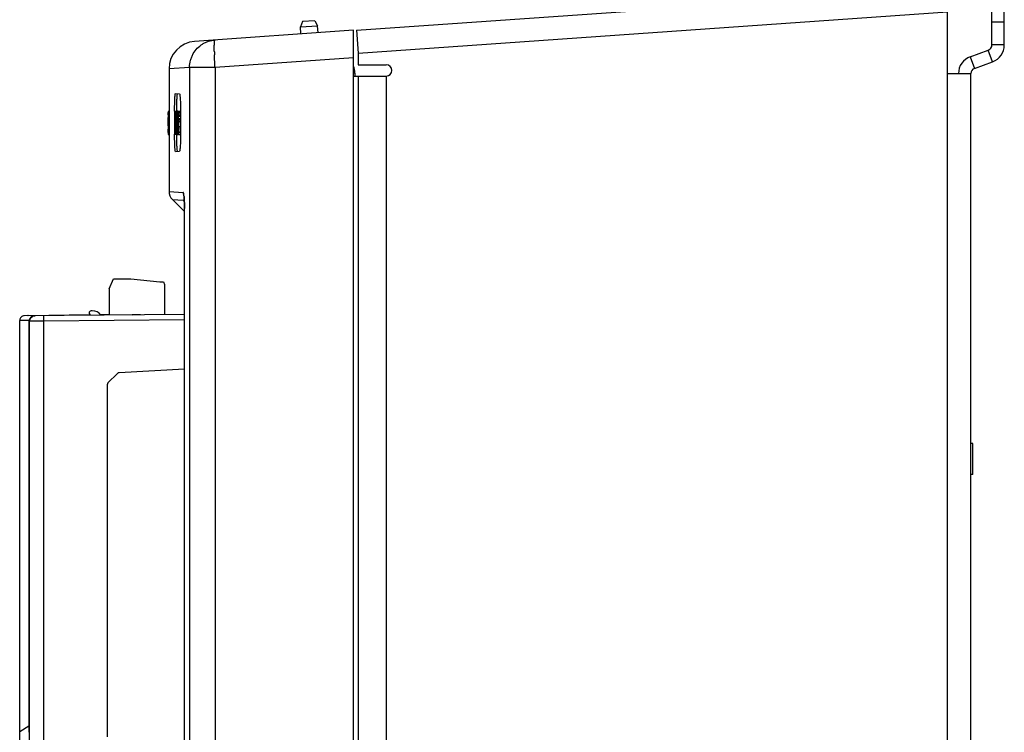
# Model space of a CAD drawing. Header units: inches. Extents: x 0 to 34, y 0 to 22.
# Tile 24 of 26: x 15.3 to 21.8, y 12.6 to 17.3. Entities that reach past the tile are written whole.
import ezdxf

# ---------------------------------------------------------------- set-up
doc = ezdxf.new("R2010")
doc.units = ezdxf.units.IN
doc.header["$LTSCALE"] = 1.87
doc.header["$MEASUREMENT"] = 0
doc.layers.get('0').update_dxf_attribs({"linetype": 'CONTINUOUS'})
doc.layers.add('02___PRT_ALL_AXES', color=7, linetype='CONTINUOUS')
doc.layers.add('DRAFT', color=7, linetype='CONTINUOUS')

msp = doc.modelspace()

# ---------------------------------------------------------------- linework, layer by layer
at = {"color": 7, "linetype": 'CONTINUOUS'}
for p, q in [((21.6979, 17.1247), (21.6979, 18.2206)), ((21.7789, 17.2735), (21.6979, 17.2735)), ((17.5203, 17.2209), (16.4817, 17.1483)), ((17.5203, 4.6137), (17.5203, 17.2209)), ((21.5559, 17.0478), (21.6742, 17.0909)), ((21.7019, 17.0148), (21.6742, 17.0909)), ((21.7789, 17.1247), (21.6979, 17.1247)), ((17.5203, 17.0414), (16.6157, 16.9781)), ((21.5559, 17.0478), (21.5836, 16.9717)), ((16.449, 16.9781), (16.3143, 16.9687)), ((16.3143, 16.9687), (16.3143, 16.809)), ((16.449, 16.9781), (16.449, 5.1644)), ((16.6157, 16.9781), (16.449, 16.9781)), ((16.6157, 16.9781), (16.6157, 5.1644)), ((17.5299, 16.9408), (17.5203, 16.9408)), ((17.5299, 16.9408), (17.5299, 16.9213)), ((16.3151, 16.809), (16.3155, 16.7974)), ((16.3566, 16.8068), (16.3823, 16.8055)), ((16.3084, 16.6923), (16.3162, 16.6923)), ((16.3084, 16.6917), (16.3084, 16.6923)), ((16.3087, 16.6905), (16.3162, 16.6905)), ((16.3087, 16.6905), (16.3089, 16.6837)), ((16.3162, 16.6923), (16.3162, 16.5423)), ((16.351, 16.6923), (16.351, 16.5423)), ((16.3527, 16.6863), (16.3527, 16.5483)), ((16.353, 16.6923), (16.3528, 16.6893)), ((16.3536, 16.6923), (16.3702, 16.6923)), ((16.3543, 16.6915), (16.3542, 16.6923)), ((16.3545, 16.6863), (16.3543, 16.6915)), ((16.3545, 16.6863), (16.3545, 16.5752)), ((16.3545, 16.6863), (16.3607, 16.6863)), ((16.3629, 16.6905), (16.3709, 16.6905)), ((16.3698, 16.6845), (16.3699, 16.6882)), ((16.3698, 16.6822), (16.3698, 16.6845)), ((16.3706, 16.6923), (16.3889, 16.6923)), ((16.3711, 16.6917), (16.3709, 16.6923)), ((16.3713, 16.6845), (16.3711, 16.6917)), ((16.3713, 16.6845), (16.3712, 16.6821)), ((16.3731, 16.6847), (16.373, 16.6821)), ((16.3734, 16.6872), (16.3731, 16.6847)), ((16.3734, 16.6872), (16.3898, 16.6872)), ((16.3898, 16.6923), (16.3898, 16.5423)), ((16.3089, 16.6794), (16.3162, 16.6794)), ((16.3089, 16.6205), (16.3162, 16.6205)), ((16.309, 16.6667), (16.309, 16.6618)), ((16.309, 16.6618), (16.309, 16.6508)), ((16.309, 16.6508), (16.3162, 16.6508)), ((16.36, 16.6497), (16.3601, 16.6439)), ((16.3603, 16.6695), (16.3607, 16.6778)), ((16.3608, 16.643), (16.3631, 16.643)), ((16.3613, 16.643), (16.3616, 16.6456)), ((16.3617, 16.6553), (16.3616, 16.6482)), ((16.3616, 16.6482), (16.3637, 16.6482)), ((16.3616, 16.6456), (16.3616, 16.6482)), ((16.3622, 16.6641), (16.3617, 16.6553)), ((16.3621, 16.6128), (16.3621, 16.6219)), ((16.3623, 16.6271), (16.3622, 16.6249)), ((16.3625, 16.6279), (16.3623, 16.6271)), ((16.3629, 16.6283), (16.3631, 16.629)), ((16.3631, 16.629), (16.3635, 16.6316)), ((16.3636, 16.6615), (16.3633, 16.6652)), ((16.3635, 16.6316), (16.3637, 16.636)), ((16.3639, 16.6556), (16.3636, 16.6615)), ((16.3639, 16.6482), (16.3639, 16.6556)), ((16.3653, 16.6283), (16.3648, 16.6205)), ((16.3648, 16.6205), (16.3685, 16.6205)), ((16.365, 16.6794), (16.3709, 16.6794)), ((16.365, 16.6794), (16.3656, 16.6667)), ((16.3657, 16.6385), (16.3653, 16.6283)), ((16.3658, 16.6508), (16.3657, 16.6385)), ((16.3658, 16.6508), (16.3691, 16.6508)), ((16.3685, 16.6173), (16.3688, 16.6359)), ((16.3688, 16.6359), (16.3689, 16.6394)), ((16.3689, 16.6411), (16.3691, 16.6511)), ((16.3689, 16.6394), (16.3689, 16.6411)), ((16.3691, 16.6511), (16.3693, 16.662)), ((16.3693, 16.662), (16.3697, 16.6796)), ((16.3697, 16.6796), (16.3698, 16.6822)), ((16.3703, 16.6355), (16.3699, 16.6151)), ((16.3708, 16.6619), (16.3703, 16.6394)), ((16.3703, 16.6394), (16.3703, 16.6374)), ((16.3703, 16.6374), (16.3703, 16.6355)), ((16.3712, 16.6821), (16.3708, 16.6619)), ((16.3724, 16.6173), (16.3726, 16.6358)), ((16.3726, 16.6423), (16.3728, 16.6567)), ((16.3726, 16.6393), (16.3726, 16.6423)), ((16.3726, 16.6358), (16.3726, 16.6393)), ((16.3728, 16.6618), (16.373, 16.6821)), ((16.3728, 16.6567), (16.3728, 16.6618)), ((16.3743, 16.6566), (16.3742, 16.6423)), ((16.3898, 16.6423), (16.3742, 16.6423)), ((16.3898, 16.6566), (16.3743, 16.6566)), ((16.3747, 16.6358), (16.3746, 16.6354)), ((16.3765, 16.6618), (16.3747, 16.6618)), ((16.3747, 16.6358), (16.3753, 16.6384)), ((16.3759, 16.6393), (16.3898, 16.6393)), ((16.3782, 16.6264), (16.3898, 16.6264)), ((16.3782, 16.6264), (16.3787, 16.6165)), ((16.3783, 16.6618), (16.3898, 16.6618)), ((16.3787, 16.6678), (16.3787, 16.6812)), ((16.3787, 16.6812), (16.3898, 16.6812)), ((16.3787, 16.6678), (16.3898, 16.6678)), ((16.309, 16.6059), (16.3162, 16.6059)), ((16.309, 16.5964), (16.309, 16.5864)), ((16.309, 16.5864), (16.3162, 16.5864)), ((16.309, 16.5864), (16.309, 16.5737)), ((16.3614, 16.5752), (16.3545, 16.5752)), ((16.3548, 16.5692), (16.3545, 16.5722)), ((16.3548, 16.5692), (16.3566, 16.5692)), ((16.3585, 16.5692), (16.3602, 16.5692)), ((16.3587, 16.5684), (16.3585, 16.5692)), ((16.3588, 16.5632), (16.3587, 16.5684)), ((16.3588, 16.5483), (16.3588, 16.5632)), ((16.3602, 16.5878), (16.3599, 16.5846)), ((16.3602, 16.5592), (16.36, 16.5696)), ((16.3606, 16.552), (16.3602, 16.5592)), ((16.3608, 16.5878), (16.3642, 16.5878)), ((16.3615, 16.5872), (16.3614, 16.5878)), ((16.3617, 16.5829), (16.3615, 16.5872)), ((16.3617, 16.5829), (16.3638, 16.5829)), ((16.3618, 16.5755), (16.362, 16.5697)), ((16.3621, 16.6128), (16.3622, 16.6098)), ((16.3622, 16.6098), (16.3623, 16.6076)), ((16.3623, 16.6076), (16.3625, 16.6068)), ((16.363, 16.6062), (16.3625, 16.6068)), ((16.3626, 16.5639), (16.3629, 16.5634)), ((16.3634, 16.6046), (16.363, 16.6062)), ((16.3638, 16.6004), (16.3634, 16.6046)), ((16.3634, 16.5648), (16.3638, 16.5692)), ((16.3641, 16.5934), (16.3638, 16.6004)), ((16.3638, 16.5692), (16.3641, 16.5761)), ((16.3642, 16.5845), (16.3641, 16.5934)), ((16.3657, 16.5621), (16.3652, 16.5525)), ((16.3658, 16.6059), (16.3682, 16.6059)), ((16.3661, 16.5864), (16.3679, 16.5864)), ((16.3672, 16.5524), (16.3674, 16.5636)), ((16.3674, 16.5636), (16.3675, 16.5702)), ((16.3675, 16.5702), (16.3676, 16.5742)), ((16.3676, 16.5742), (16.3678, 16.582)), ((16.3678, 16.582), (16.3679, 16.5864)), ((16.3679, 16.5893), (16.368, 16.5941)), ((16.3679, 16.5864), (16.3679, 16.5893)), ((16.368, 16.5941), (16.3682, 16.6057)), ((16.3682, 16.6057), (16.3684, 16.6152)), ((16.3684, 16.6152), (16.3685, 16.6173)), ((16.3688, 16.5635), (16.3686, 16.5489)), ((16.369, 16.5702), (16.3688, 16.5635)), ((16.3691, 16.5742), (16.369, 16.5702)), ((16.3692, 16.5819), (16.3691, 16.5742)), ((16.3694, 16.5904), (16.3692, 16.5819)), ((16.3697, 16.6056), (16.3694, 16.5904)), ((16.3698, 16.6132), (16.3697, 16.6056)), ((16.3699, 16.6151), (16.3698, 16.6132)), ((16.3724, 16.6151), (16.3724, 16.6173)), ((16.3724, 16.6132), (16.3724, 16.6151)), ((16.3724, 16.6132), (16.3725, 16.6074)), ((16.3725, 16.6074), (16.3727, 16.6063)), ((16.3731, 16.5818), (16.3765, 16.5818)), ((16.3738, 16.5818), (16.374, 16.5801)), ((16.3742, 16.6071), (16.3739, 16.6056)), ((16.3739, 16.6056), (16.3739, 16.6056)), ((16.3739, 16.6056), (16.3767, 16.6056)), ((16.374, 16.5801), (16.3741, 16.5782)), ((16.3741, 16.5782), (16.3765, 16.5782)), ((16.3741, 16.5782), (16.3744, 16.5703)), ((16.3746, 16.6115), (16.3742, 16.6071)), ((16.3742, 16.6071), (16.3766, 16.6071)), ((16.3744, 16.5703), (16.3746, 16.5672)), ((16.3746, 16.5672), (16.375, 16.5643)), ((16.376, 16.565), (16.3762, 16.5667)), ((16.3762, 16.5667), (16.3765, 16.57)), ((16.3765, 16.57), (16.3769, 16.5785)), ((16.377, 16.5892), (16.3769, 16.5994)), ((16.3769, 16.5785), (16.377, 16.5892)), ((16.3785, 16.5627), (16.3781, 16.554)), ((16.3791, 16.5891), (16.3788, 16.5715)), ((16.3791, 16.5924), (16.3898, 16.5924)), ((16.3083, 16.5392), (16.3162, 16.5392)), ((16.3089, 16.5525), (16.3087, 16.5398)), ((16.3087, 16.5398), (16.3087, 16.5392)), ((16.3089, 16.5525), (16.3162, 16.5525)), ((16.351, 16.5391), (16.351, 16.5423)), ((16.3527, 16.5483), (16.3528, 16.5453)), ((16.3528, 16.5453), (16.3529, 16.5431)), ((16.3529, 16.5431), (16.353, 16.5423)), ((16.353, 16.5423), (16.3629, 16.5423)), ((16.3585, 16.5423), (16.3588, 16.5453)), ((16.3588, 16.5483), (16.3609, 16.5483)), ((16.3613, 16.5442), (16.3607, 16.5502)), ((16.3621, 16.5404), (16.3613, 16.5442)), ((16.3629, 16.5392), (16.3731, 16.5392)), ((16.3652, 16.5525), (16.3681, 16.5525)), ((16.3671, 16.549), (16.3672, 16.5524)), ((16.3671, 16.547), (16.3671, 16.549)), ((16.3681, 16.5392), (16.3684, 16.5412)), ((16.3685, 16.547), (16.3684, 16.5433)), ((16.3684, 16.5433), (16.3731, 16.5433)), ((16.3684, 16.5412), (16.3684, 16.5433)), ((16.3686, 16.5489), (16.3685, 16.547)), ((16.3754, 16.5392), (16.3898, 16.5392)), ((16.3781, 16.554), (16.3898, 16.554)), ((16.3143, 16.4256), (16.3143, 16.1669)), ((16.3566, 16.4279), (16.3823, 16.4292)), ((16.3143, 16.1669), (16.4072, 16.1605)), ((16.3361, 16.114), (16.415, 16.0347)), ((16.3361, 16.114), (16.408, 16.109)), ((16.4118, 16.1382), (16.4118, 16.1378)), ((16.4118, 16.1382), (16.4118, 16.1378)), ((16.415, 7.0098), (16.415, 16.0541)), ((16.415, 16.0541), (16.4152, 16.0541)), ((16.4152, 7.0029), (16.4152, 16.0541)), ((15.9238, 15.5299), (15.9514, 15.5944)), ((15.9514, 15.5944), (16.0646, 15.5944)), ((16.0646, 15.5944), (16.2541, 15.5749)), ((15.9238, 15.5299), (15.9238, 15.3619)), ((16.2541, 15.5749), (16.2782, 15.5749)), ((16.2782, 15.5749), (16.2838, 15.5584)), ((16.2838, 15.5584), (16.2838, 15.3609)), ((16.415, 15.3621), (15.3673, 15.3529)), ((15.3938, 15.3548), (15.7964, 15.3611)), ((15.3938, 15.3548), (15.3939, 15.3536)), ((15.8644, 15.3622), (15.9238, 15.3631)), ((15.9238, 15.3619), (16.0738, 15.3604)), ((15.9417, 15.3617), (15.9417, 15.3579)), ((15.9526, 15.3616), (15.9526, 15.358)), ((16.1278, 15.3604), (16.0738, 15.3604)), ((15.3981, 15.3233), (15.3375, 15.3228)), ((15.3375, 12.6334), (15.3375, 15.3228)), ((15.4023, 15.3176), (15.3982, 15.3175)), ((15.3982, 15.3174), (15.3982, 12.6293)), ((15.4958, 15.3181), (15.4023, 15.3176)), ((15.4023, 12.2559), (15.4023, 15.3176)), ((16.415, 15.3261), (15.4958, 15.3181)), ((15.4958, 12.2579), (15.4958, 15.3181)), ((15.977, 14.9761), (15.9151, 14.9142)), ((16.415, 15.0037), (15.9888, 14.9813)), ((15.9099, 14.9015), (15.9099, 12.6001)), ((21.5719, 14.5183), (21.5599, 14.5183)), ((21.5719, 14.3161), (21.5719, 14.5183)), ((21.5719, 14.3161), (21.5599, 14.3161)), ((15.3982, 12.6688), (15.3375, 12.6334)), ((15.3375, 12.5424), (15.3375, 12.6334))]:
    msp.add_line(p, q, dxfattribs=at)
at = {"color": 3, "linetype": 'CONTINUOUS'}
for p, q in [((21.7789, 17.1247), (21.7789, 18.2206)), ((17.5414, 17.2209), (21.3964, 17.4905)), ((17.5519, 17.0713), (21.4069, 17.3409)), ((21.4069, 4.5004), (21.4069, 17.3409)), ((17.5414, 17.2209), (17.5519, 17.0713)), ((17.5519, 17.0713), (17.5519, 16.9957)), ((21.5836, 16.9717), (21.7019, 17.0148)), ((17.5519, 16.9957), (17.7352, 16.9957)), ((17.5203, 16.9213), (17.7352, 16.9213)), ((17.5519, 16.9213), (17.5519, 10.878)), ((17.7352, 16.9213), (17.7352, 10.878)), ((21.4069, 16.9379), (21.5599, 16.9379)), ((21.5599, 4.8299), (21.5599, 16.9379))]:
    msp.add_line(p, q, dxfattribs=at)
at = {"color": 7, "linetype": 'CONTINUOUS'}
for points in [[(16.4118, 16.1378), (16.4125, 16.1322), (16.4134, 16.121), (16.4142, 16.1053), (16.4147, 16.086)], [(16.4147, 16.086), (16.415, 16.0644), (16.415, 16.0541)]]:
    msp.add_lwpolyline(points, dxfattribs=at)
for centre, radius, start, end in [((16.4943, 16.9687), 0.18, 94, 180), ((18.2421, 17.1153), 1.6316, 181.11973, 181.95566), ((21.6619, 17.1247), 0.036, 290, 360), ((21.5959, 16.9379), 0.117, 110, 180), ((17.4069, 16.9408), 0.123, 0, 21.77713), ((15.0457, 16.6701), 1.2632, 0.41912, 0.61555), ((16.453, 16.6864), 0.1003, 178.35513, 180.0645), ((16.259, 16.6726), 0.1062, 4.84481, 6.01528), ((13.5978, 16.6593), 2.7112, 0.15585, 0.42447), ((13.0581, 16.6465), 3.2509, 359.67031, 359.85972), ((14.3978, 16.6391), 1.9112, 359.44362, 359.66144), ((15.0316, 16.6045), 1.2773, 0.54453, 0.72091), ((11.1572, 16.6506), 5.1517, 359.86568, 0.00172), ((17.2481, 16.6447), 0.8882, 179.0142, 179.68165), ((16.9389, 16.6498), 0.5789, 178.05027, 178.99457), ((16.4532, 16.622), 0.0911, 178.18953, 180.07088), ((16.1197, 16.6461), 0.2443, 357.63822, 358.99105), ((16.0218, 16.648), 0.3421, 358.95552, 0.03676), ((16.2437, 16.6058), 0.122, 5.0707, 6.92799), ((16.2123, 16.6685), 0.1532, 4.07705, 4.89172), ((15.9127, 16.6541), 0.4531, 0.97447, 1.58392), ((15.7386, 16.6511), 0.6273, 359.96829, 0.97907), ((16.465, 16.6414), 0.0908, 179.45196, 181.42549), ((14.5154, 16.5996), 1.7936, 0.20013, 0.54364), ((12.8733, 16.5763), 3.4357, 359.60287, 359.76363), ((12.1799, 16.5901), 4.1291, 0.08749, 0.21883), ((11.1847, 16.5829), 5.1243, 359.76821, 359.89757), ((16.4528, 16.5751), 0.0983, 179.93426, 181.67701), ((16.458, 16.5819), 0.0981, 178.43809, 180.29647), ((17.4235, 16.5856), 1.0637, 180.22876, 180.62795), ((17.141, 16.5825), 0.7811, 180.62561, 180.94976), ((16.9205, 16.5884), 0.5588, 180.56566, 181.32249), ((16.0453, 16.5834), 0.3189, 358.68989, 359.72825), ((15.9177, 16.5845), 0.4465, 359.67228, 0.0035), ((16.2036, 16.6021), 0.1622, 3.4097, 5.12357), ((16.1424, 16.5983), 0.2236, 1.935, 3.45238), ((15.8038, 16.5825), 0.5623, 357.91819, 359.09754), ((15.9109, 16.5903), 0.4551, 0.7651, 1.95699), ((15.7185, 16.5871), 0.6476, 0.1756, 0.81918), ((15.5409, 16.5863), 0.8252, 359.12755, 0.01166), ((15.5823, 16.5864), 0.7838, 359.99877, 0.19535), ((16.4676, 16.5758), 0.0955, 178.81901, 181.01069), ((17.3193, 16.5912), 0.9474, 181.03368, 181.2925), ((17.1689, 16.5878), 0.7969, 181.29222, 181.49954), ((15.8584, 16.5848), 0.5206, 357.55767, 358.33834), ((15.8673, 16.5976), 0.5117, 0.81593, 2.10804), ((15.8132, 16.5862), 0.5658, 358.33323, 358.51322), ((15.5943, 16.593), 0.7848, 359.9579, 0.86941), ((15.3639, 16.5924), 1.0152, 359.81408, 0.00079), ((16.2647, 16.5482), 0.0941, 358.24697, 0.06809), ((16.5436, 16.5635), 0.1833, 183.61142, 184.16273), ((14.7964, 16.5423), 1.5934, 359.88254, 359.99988), ((16.3893, 16.1669), 0.075, 179.99999, 224.86912), ((16.4824, 16.1605), 0.0752, 179.98071, 199.70491), ((14.597, 16.0545), 1.8182, 359.98718, 0.81147), ((15.3943, 15.3193), 0.0355, 93.10783, 101.69358), ((15.3943, 15.3194), 0.0354, 90.90183, 93.10547), ((15.9897, 14.9634), 0.018, 93, 135), ((15.9279, 14.9015), 0.018, 135, 180)]:
    msp.add_arc(centre, radius, start, end, dxfattribs=at)
at = {"color": 3, "linetype": 'CONTINUOUS'}
for centre, radius, start, end in [((21.6619, 17.1247), 0.117, 290, 360), ((17.7352, 16.9585), 0.0372, 270, 90), ((21.5959, 16.9379), 0.036, 110, 180)]:
    msp.add_arc(centre, radius, start, end, dxfattribs=at)
at = {"color": 7, "linetype": 'CONTINUOUS'}
for points, knots in [([(16.4729, 17.0679), (16.4801, 17.0806), (16.4978, 17.1043), (16.5265, 17.1276), (16.5522, 17.1416), (16.5794, 17.1524), (16.6012, 17.1567), (16.6157, 17.1577)], [0, 0, 0, 0, 0.250137, 0.500058, 0.625268, 0.750533, 1, 1, 1, 1]), ([(16.6108, 17.0834), (16.6107, 17.0888), (16.6106, 17.0991), (16.6106, 17.1137), (16.6109, 17.1264), (16.6113, 17.1358), (16.6118, 17.1422), (16.6122, 17.1462), (16.6126, 17.1496), (16.6131, 17.1524), (16.6137, 17.1546), (16.6143, 17.1562), (16.6149, 17.1573), (16.6155, 17.1577), (16.6157, 17.1577)], [0, 0, 0, 0, 0.21688, 0.411487, 0.581196, 0.723758, 0.784271, 0.837361, 0.882885, 0.920753, 0.95097, 0.973672, 0.989401, 1, 1, 1, 1]), ([(16.449, 16.9781), (16.449, 16.9937), (16.4521, 17.0173), (16.4621, 17.047), (16.469, 17.0611), (16.4729, 17.0679)], [0, 0, 0, 0, 0.499169, 0.749777, 1, 1, 1, 1]), ([(16.6157, 16.9781), (16.6153, 16.9851), (16.6135, 17.0123), (16.6121, 17.0394), (16.6114, 17.0596)], [0, 0, 0, 0, 0.259042, 1, 1, 1, 1]), ([(16.3155, 16.7974), (16.3156, 16.7914), (16.3158, 16.7771), (16.3161, 16.742), (16.3162, 16.713), (16.3162, 16.6923)], [0, 0, 0, 0, 0.172348, 0.409436, 1, 1, 1, 1]), ([(16.351, 16.6923), (16.351, 16.6998), (16.3511, 16.7144), (16.3514, 16.7356), (16.3519, 16.7552), (16.3524, 16.7701), (16.353, 16.7806), (16.3534, 16.7873), (16.3539, 16.793), (16.3544, 16.7978), (16.3549, 16.8015), (16.3553, 16.804), (16.3557, 16.8055), (16.356, 16.8062), (16.3562, 16.8066), (16.3565, 16.8068), (16.3566, 16.8068)], [0, 0, 0, 0, 0.194272, 0.381455, 0.553919, 0.705008, 0.770634, 0.828688, 0.878659, 0.920295, 0.953371, 0.977651, 0.986421, 0.992939, 0.997301, 1, 1, 1, 1]), ([(16.3669, 16.8006), (16.3665, 16.7984), (16.3659, 16.7931), (16.3652, 16.7839), (16.3646, 16.7724), (16.3638, 16.7534), (16.3632, 16.7265), (16.363, 16.7041), (16.363, 16.6923)], [0, 0, 0, 0, 0.06291, 0.148529, 0.255498, 0.381048, 0.674701, 1, 1, 1, 1]), ([(16.3686, 16.8062), (16.3684, 16.8062), (16.3681, 16.8058), (16.3679, 16.8054), (16.3676, 16.8044), (16.3672, 16.8028), (16.367, 16.8014), (16.3669, 16.8006)], [0, 0, 0, 0, 0.094437, 0.177132, 0.286846, 0.588799, 1, 1, 1, 1]), ([(16.3823, 16.8055), (16.3826, 16.8054), (16.3831, 16.8049), (16.3834, 16.8041), (16.384, 16.8027), (16.3846, 16.8002), (16.3852, 16.7965), (16.3859, 16.7917), (16.3867, 16.7836), (16.3877, 16.7713), (16.3886, 16.7543), (16.3892, 16.7351), (16.3897, 16.7141), (16.3898, 16.6997), (16.3898, 16.6923)], [0, 0, 0, 0, 0.007989, 0.014764, 0.02368, 0.048173, 0.081569, 0.123694, 0.174159, 0.298073, 0.448485, 0.620047, 0.806307, 1, 1, 1, 1]), ([(16.3607, 16.6778), (16.3609, 16.6798), (16.3611, 16.6826), (16.3614, 16.6859), (16.3617, 16.6876), (16.362, 16.6889), (16.3623, 16.6898), (16.3625, 16.6903), (16.3628, 16.6905), (16.3629, 16.6905)], [0, 0, 0, 0, 0.458237, 0.629607, 0.763587, 0.863063, 0.931823, 0.974754, 1, 1, 1, 1]), ([(16.3629, 16.6905), (16.3631, 16.6905), (16.3634, 16.6902), (16.3636, 16.6896), (16.3638, 16.6889), (16.364, 16.688), (16.3644, 16.6862), (16.3645, 16.6848), (16.3647, 16.6837)], [0, 0, 0, 0, 0.079243, 0.150379, 0.249652, 0.381045, 0.548004, 1, 1, 1, 1]), ([(16.3787, 16.6812), (16.3787, 16.682), (16.3786, 16.6831), (16.3786, 16.6845), (16.3786, 16.6854), (16.3785, 16.6862), (16.3784, 16.6867), (16.3784, 16.687), (16.3783, 16.6872), (16.3783, 16.6872)], [0, 0, 0, 0, 0.380123, 0.552676, 0.703405, 0.82721, 0.919373, 0.977052, 1, 1, 1, 1]), ([(16.3625, 16.6279), (16.3625, 16.6279), (16.3628, 16.6279), (16.3629, 16.6281), (16.3629, 16.6283)], [0, 0, 0, 0, 0.368104, 1, 1, 1, 1]), ([(16.3633, 16.6652), (16.3632, 16.6654), (16.3631, 16.6658), (16.3629, 16.6663), (16.3628, 16.6663)], [0, 0, 0, 0, 0.722357, 1, 1, 1, 1]), ([(16.3743, 16.6566), (16.3743, 16.6573), (16.3744, 16.6583), (16.3744, 16.6595), (16.3745, 16.6603), (16.3745, 16.6609), (16.3746, 16.6614), (16.3746, 16.6616), (16.3747, 16.6618), (16.3747, 16.6618)], [0, 0, 0, 0, 0.390089, 0.562389, 0.711066, 0.832032, 0.921545, 0.977426, 1, 1, 1, 1]), ([(16.3759, 16.6393), (16.376, 16.6393), (16.3763, 16.639), (16.3768, 16.638), (16.377, 16.637), (16.3771, 16.6362)], [0, 0, 0, 0, 0.103287, 0.286024, 1, 1, 1, 1]), ([(16.3771, 16.6362), (16.3774, 16.6348), (16.3778, 16.6316), (16.378, 16.6283), (16.3782, 16.6264)], [0, 0, 0, 0, 0.419538, 1, 1, 1, 1]), ([(16.3783, 16.6618), (16.3783, 16.6618), (16.3784, 16.662), (16.3784, 16.6623), (16.3785, 16.6629), (16.3786, 16.6636), (16.3786, 16.6645), (16.3786, 16.6659), (16.3787, 16.667), (16.3787, 16.6678)], [0, 0, 0, 0, 0.022953, 0.080643, 0.172813, 0.296628, 0.447359, 0.619896, 1, 1, 1, 1]), ([(16.3629, 16.5634), (16.363, 16.5634), (16.3631, 16.5635), (16.3633, 16.564), (16.3634, 16.5644), (16.3634, 16.5648)], [0, 0, 0, 0, 0.097277, 0.279141, 1, 1, 1, 1]), ([(16.3725, 16.5818), (16.3724, 16.5818), (16.3724, 16.5817), (16.3723, 16.5815), (16.3723, 16.5812), (16.3722, 16.5807), (16.3722, 16.5801), (16.3722, 16.5791), (16.3721, 16.5783), (16.3721, 16.5778)], [0, 0, 0, 0, 0.022723, 0.077139, 0.163727, 0.281096, 0.427248, 0.598534, 1, 1, 1, 1]), ([(16.3731, 16.5488), (16.3729, 16.5515), (16.3726, 16.5576), (16.3724, 16.5636), (16.3723, 16.567)], [0, 0, 0, 0, 0.446227, 1, 1, 1, 1]), ([(16.3754, 16.5634), (16.3755, 16.5634), (16.3756, 16.5635), (16.3758, 16.5641), (16.3759, 16.5646), (16.376, 16.565)], [0, 0, 0, 0, 0.100745, 0.284206, 1, 1, 1, 1]), ([(16.3761, 16.6135), (16.3761, 16.6137), (16.376, 16.6142), (16.3758, 16.6147), (16.3756, 16.615), (16.3755, 16.615)], [0, 0, 0, 0, 0.43939, 0.731463, 1, 1, 1, 1]), ([(16.3769, 16.5994), (16.3768, 16.6023), (16.3768, 16.6062), (16.3764, 16.6109), (16.3762, 16.6127), (16.3761, 16.6135)], [0, 0, 0, 0, 0.613132, 0.84168, 1, 1, 1, 1]), ([(16.3162, 16.5423), (16.3162, 16.5347), (16.3162, 16.5199), (16.3161, 16.5015), (16.316, 16.4875), (16.316, 16.4777), (16.3159, 16.4686), (16.3158, 16.4601), (16.3157, 16.4525), (16.3157, 16.4457), (16.3156, 16.4398), (16.3155, 16.4355), (16.3154, 16.4326), (16.3154, 16.4308), (16.3153, 16.4293), (16.3153, 16.428), (16.3153, 16.427), (16.3152, 16.4264), (16.3152, 16.426), (16.3152, 16.4258), (16.3151, 16.4257), (16.3151, 16.4257), (16.3151, 16.4257)], [0, 0, 0, 0, 0.19499, 0.382536, 0.471203, 0.55535, 0.634161, 0.706858, 0.772758, 0.831213, 0.881676, 0.92365, 0.941323, 0.956735, 0.969846, 0.980618, 0.989027, 0.995061, 0.997184, 0.99871, 0.999642, 1, 1, 1, 1]), ([(16.3566, 16.4279), (16.3563, 16.4278), (16.356, 16.4284), (16.3557, 16.4291), (16.3555, 16.43), (16.3552, 16.4311), (16.3548, 16.4332), (16.3544, 16.4364), (16.3539, 16.4411), (16.3535, 16.4466), (16.353, 16.4531), (16.3525, 16.4632), (16.3519, 16.4777), (16.3514, 16.4967), (16.3511, 16.5174), (16.351, 16.5318), (16.351, 16.5391)], [0, 0, 0, 0, 0.006663, 0.012925, 0.021386, 0.032099, 0.045085, 0.077873, 0.119494, 0.169525, 0.227519, 0.292934, 0.443474, 0.615776, 0.803777, 1, 1, 1, 1]), ([(16.3635, 16.5398), (16.3634, 16.5397), (16.3633, 16.5394), (16.3631, 16.5392), (16.3629, 16.5392)], [0, 0, 0, 0, 0.359964, 1, 1, 1, 1]), ([(16.3631, 16.5391), (16.3631, 16.5264), (16.3632, 16.5078), (16.3638, 16.484), (16.3643, 16.4683), (16.365, 16.4549), (16.3657, 16.444), (16.3664, 16.4367), (16.3671, 16.4324), (16.3674, 16.4307), (16.3676, 16.4301)], [0, 0, 0, 0, 0.349803, 0.510291, 0.654821, 0.779348, 0.880231, 0.954504, 0.980915, 1, 1, 1, 1]), ([(16.3652, 16.5525), (16.3651, 16.5509), (16.3649, 16.548), (16.3645, 16.5442), (16.3641, 16.5416), (16.3637, 16.5403), (16.3635, 16.5398)], [0, 0, 0, 0, 0.382892, 0.675374, 0.877688, 1, 1, 1, 1]), ([(16.3754, 16.5392), (16.3751, 16.5392), (16.3747, 16.5396), (16.3744, 16.5404), (16.3742, 16.5413), (16.3739, 16.5427), (16.3735, 16.5452), (16.3733, 16.5473), (16.3731, 16.5488)], [0, 0, 0, 0, 0.074724, 0.143912, 0.242052, 0.373585, 0.542318, 1, 1, 1, 1]), ([(16.3761, 16.5399), (16.376, 16.5398), (16.3759, 16.5395), (16.3756, 16.5392), (16.3754, 16.5392)], [0, 0, 0, 0, 0.3574, 1, 1, 1, 1]), ([(16.3781, 16.554), (16.3779, 16.5522), (16.3777, 16.549), (16.3772, 16.5449), (16.3767, 16.5419), (16.3763, 16.5404), (16.3761, 16.5399)], [0, 0, 0, 0, 0.379325, 0.672065, 0.876062, 1, 1, 1, 1]), ([(16.3898, 16.5391), (16.3897, 16.5319), (16.3896, 16.5178), (16.3892, 16.4974), (16.3885, 16.4786), (16.3876, 16.4623), (16.3867, 16.4504), (16.3858, 16.4426), (16.3852, 16.438), (16.3845, 16.4344), (16.3839, 16.432), (16.3834, 16.4305), (16.3831, 16.4298), (16.3826, 16.4292), (16.3823, 16.4292)], [0, 0, 0, 0, 0.19498, 0.381539, 0.553291, 0.703617, 0.826206, 0.875975, 0.917662, 0.951002, 0.975746, 0.984859, 0.991825, 1, 1, 1, 1]), ([(16.4136, 16.1233), (16.4134, 16.1263), (16.4131, 16.1319), (16.4124, 16.1397), (16.4116, 16.1462), (16.4108, 16.1514), (16.41, 16.1554), (16.4093, 16.1579), (16.4086, 16.1593), (16.4081, 16.16), (16.4075, 16.1605), (16.4072, 16.1605)], [0, 0, 0, 0, 0.234738, 0.439602, 0.611364, 0.749037, 0.85316, 0.926424, 0.952663, 0.972903, 1, 1, 1, 1]), ([(16.415, 16.0803), (16.4149, 16.0878), (16.4146, 16.1022), (16.414, 16.1165), (16.4136, 16.1233)], [0, 0, 0, 0, 0.525371, 1, 1, 1, 1]), ([(15.3673, 15.3529), (15.3636, 15.3529), (15.3562, 15.3515), (15.3463, 15.3452), (15.3404, 15.3369), (15.338, 15.3291), (15.3375, 15.3249), (15.3375, 15.3228)], [0, 0, 0, 0, 0.234461, 0.476429, 0.731525, 0.86521, 1, 1, 1, 1]), ([(15.4351, 15.3535), (15.4305, 15.3535), (15.4212, 15.3517), (15.409, 15.3442), (15.4003, 15.3323), (15.3982, 15.3224), (15.3982, 15.3174)], [0, 0, 0, 0, 0.240216, 0.485333, 0.738888, 1, 1, 1, 1]), ([(15.4023, 15.3176), (15.4023, 15.3222), (15.4042, 15.3316), (15.4121, 15.3435), (15.4239, 15.3516), (15.4333, 15.3535), (15.4379, 15.3536)], [0, 0, 0, 0, 0.250276, 0.500389, 0.750275, 1, 1, 1, 1]), ([(15.4958, 15.3181), (15.4958, 15.3204), (15.4957, 15.325), (15.4957, 15.3317), (15.4957, 15.3369), (15.4957, 15.3408), (15.4957, 15.3434), (15.4957, 15.3458), (15.4957, 15.3479), (15.4957, 15.3497), (15.4957, 15.351), (15.4957, 15.3519), (15.4957, 15.3525), (15.4957, 15.3529), (15.4957, 15.3533), (15.4957, 15.3536), (15.4957, 15.3539), (15.4958, 15.354), (15.4958, 15.3541), (15.4958, 15.3541)], [0, 0, 0, 0, 0.194657, 0.382624, 0.555551, 0.634332, 0.706995, 0.77283, 0.831261, 0.881747, 0.923747, 0.941403, 0.956781, 0.969856, 0.980609, 0.989015, 0.995055, 0.998712, 1, 1, 1, 1])]:
    msp.add_open_spline(points, degree=3, knots=knots, dxfattribs=at)
at = {"layer": '02___PRT_ALL_AXES', "color": 7, "linetype": 'CONTINUOUS'}
for p, q in [((17.1886, 17.2774), (17.1745, 17.2425)), ((17.2676, 17.2829), (17.1886, 17.2774)), ((17.2676, 17.2829), (17.2864, 17.2503)), ((17.1745, 17.2425), (17.2864, 17.2503)), ((17.1777, 17.197), (17.1745, 17.2425)), ((17.2896, 17.2048), (17.2864, 17.2503))]:
    msp.add_line(p, q, dxfattribs=at)
at = {"layer": 'DRAFT', "color": 7, "linetype": 'CONTINUOUS'}
msp.add_line((15.8116, 15.3863), (15.806, 15.3863), dxfattribs=at)
for centre, radius, start, end in [((15.806, 15.3721), 0.0142, 90, 227.26146), ((15.7932, 15.3582), 0.00472, 350, 47.26146), ((15.8116, 15.3154), 0.0709, 36.26881, 90)]:
    msp.add_arc(centre, radius, start, end, dxfattribs=at)

doc.saveas('drawing.dxf')
